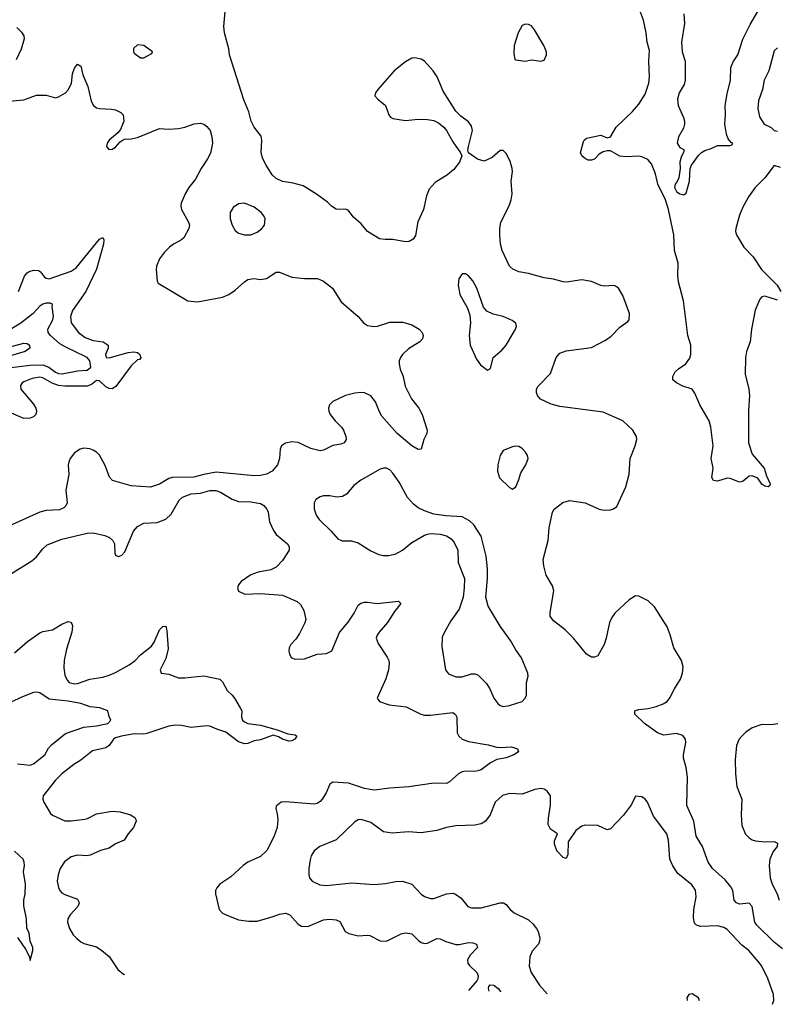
# Model space of a CAD drawing. Header units: inches. Extents: x 1694797 to 1849917, y 907313 to 1017959.
# Tile 7 of 256: x 1703703 to 1708509, y 913489 to 919733. Entities that reach past the tile are written whole.
import ezdxf

# ---------------------------------------------------------------- set-up
doc = ezdxf.new("R2010")
doc.units = ezdxf.units.IN
doc.header["$MEASUREMENT"] = 0
doc.layers.add('B7901', color=7, linetype='Continuous')

msp = doc.modelspace()

# ---------------------------------------------------------------- linework, layer by layer
at = {"layer": 'B7901', "color": 5}
for points, elevation in [([(1708541, 913841), (1708490, 913882), (1708378.9, 913990), (1708366.6, 914010), (1708349.4, 914110), (1708330, 914129.4), (1708270, 914124.2), (1708250, 914132.3), (1708236.2, 914150), (1708226, 914210), (1708214.6, 914234.6), (1708179.2, 914279.2), (1708098.5, 914350), (1708070.6, 914390.6), (1708034.2, 914490), (1707994.4, 914554.4), (1707980.2, 914650), (1707935.5, 914750), (1707939.2, 914930), (1707930.5, 914990), (1707913.2, 915050), (1707913.1, 915070), (1707929.7, 915149.7), (1707926.6, 915170), (1707910, 915192.6), (1707870, 915207.2), (1707790, 915196), (1707750, 915209.7), (1707666.6, 915270), (1707605.2, 915330), (1707606, 915350), (1707610, 915352.2), (1707630, 915359.5), (1707690, 915365.8), (1707741.4, 915378.6), (1707785, 915395), (1707809.9, 915410.1), (1707827.3, 915432.7), (1707856.2, 915490), (1707894.4, 915550), (1707908, 915590), (1707911.4, 915630), (1707902, 915670), (1707851.6, 915750), (1707830, 915832.3), (1707810, 915882.9), (1707730, 916009.5), (1707690, 916047.6), (1707630, 916077), (1707610, 916078.4), (1707570, 916054), (1707479.3, 915970), (1707458.7, 915941.3), (1707444.9, 915910), (1707424.4, 915810), (1707410.4, 915770), (1707370, 915699.3), (1707350, 915689.5), (1707330, 915689.6), (1707299.3, 915710), (1707217, 915810), (1707162.9, 915862.9), (1707090, 915921.3), (1707068.5, 915950), (1707067.2, 915972.8), (1707091.6, 916111.6), (1707082, 916142), (1707042.9, 916210), (1707027.3, 916270), (1707024.5, 916310), (1707055.1, 916430), (1707062.6, 916510), (1707082.4, 916610), (1707094, 916630), (1707148, 916672), (1707190, 916683.1), (1707290, 916668.5), (1707378, 916630), (1707410, 916622), (1707450, 916624.4), (1707470, 916630.5), (1707490, 916645.5), (1707548.5, 916771.6), (1707568.5, 916851.5), (1707576, 916950), (1707607.2, 917030), (1707617.4, 917070), (1707616.3, 917090), (1707593, 917130), (1707529.3, 917190), (1707404.2, 917244.2), (1707130, 917280.4), (1707074.9, 917294.9), (1707006.3, 917326.3), (1706987.8, 917350), (1706981.3, 917370), (1706981.3, 917390), (1706991.3, 917410), (1707069.7, 917490), (1707106.3, 917590), (1707130, 917619.3), (1707170, 917632.4), (1707330, 917654.4), (1707419.5, 917700.5), (1707454.4, 917725.6), (1707510, 917783), (1707561.2, 917818.8), (1707569.5, 917830.5), (1707571.3, 917870), (1707530, 917985.2), (1707500.9, 918030), (1707483.6, 918043.6), (1707470, 918047.3), (1707410, 918044.2), (1707390, 918047.6), (1707330, 918073.3), (1707270, 918083), (1707171.3, 918068.7), (1707150, 918070.9), (1707090, 918088.8), (1707030, 918097.2), (1706930, 918123.5), (1706870, 918133.3), (1706831, 918151), (1706811, 918171), (1706763.5, 918270), (1706753.3, 918310), (1706748.5, 918370), (1706748.5, 918410), (1706755.4, 918450), (1706808, 918552), (1706820.3, 918590), (1706826, 918630), (1706819.8, 918710), (1706829.7, 918770), (1706828, 918790), (1706815.4, 918835.4), (1706790, 918884), (1706770, 918904), (1706750, 918904), (1706701.1, 918858.9), (1706650, 918837), (1706607.9, 918847.9), (1706549.2, 918889.2), (1706545.6, 918905.6), (1706549.3, 918929.3), (1706576.2, 919030), (1706570, 919059), (1706550, 919086), (1706501.7, 919121.7), (1706470, 919153.2), (1706390, 919280.9), (1706351, 919370), (1706326.6, 919410), (1706270, 919471.1), (1706250, 919483.5), (1706210, 919491), (1706190, 919488.4), (1706150, 919466.6), (1706079.5, 919410), (1705974.4, 919290), (1705960.5, 919270), (1705956.3, 919250), (1705974, 919230), (1706024.4, 919190), (1706043.7, 919130), (1706055.6, 919115.6), (1706070, 919107.2), (1706150, 919094.3), (1706230, 919103.1), (1706290, 919100.9), (1706330, 919093.4), (1706358.9, 919078.9), (1706392.6, 919052.6), (1706411.4, 919031.4), (1706450, 918958.8), (1706498.8, 918890), (1706507.3, 918870), (1706493.4, 918830), (1706456.2, 918783.8), (1706417.3, 918750), (1706338.9, 918701.1), (1706300.5, 918659.5), (1706284.5, 918615.5), (1706264.6, 918530), (1706228.2, 918451.8), (1706214.3, 918365.7), (1706199.4, 918340.6), (1706172.8, 918327.2), (1706150, 918324.4), (1706070, 918339.7), (1706021.1, 918338.9), (1705984.6, 918344.6), (1705909.8, 918389.8), (1705870, 918438.4), (1705821.4, 918481.4), (1705786.3, 918526.3), (1705770, 918532.7), (1705730, 918529.3), (1705710, 918532.7), (1705681.2, 918550), (1705655.6, 918575.6), (1705586.5, 918626.5), (1705500.7, 918680.7), (1705437.2, 918697.2), (1705370, 918708), (1705330, 918726.2), (1705305.1, 918750), (1705265.7, 918810), (1705245.7, 918850), (1705235.1, 918890), (1705238.9, 918970), (1705235.4, 918995.4), (1705190, 919052.3), (1705171.3, 919090), (1705156.3, 919150), (1705124.5, 919224.5), (1705034, 919510), (1705029.5, 919549.5), (1705002.7, 919650), (1704998, 919690), (1705009.2, 919810)], 920), ([(1708510, 917954), (1708430, 917980.9), (1708410, 917975.1), (1708398, 917962), (1708369.3, 917890.7), (1708345.2, 917770), (1708337.1, 917690), (1708314, 917630), (1708306.6, 917590), (1708305, 917485), (1708328.2, 917390), (1708332.6, 917350), (1708326.2, 917253.8), (1708326.7, 917050), (1708350, 916978), (1708426.4, 916890), (1708439.9, 916839.9), (1708464, 916790), (1708461, 916779), (1708452, 916770), (1708430, 916775.1), (1708410, 916787), (1708386, 916826), (1708350, 916840.5), (1708330, 916838.9), (1708293.1, 916806.9), (1708270, 916800.4), (1708210, 916824.2), (1708190, 916825.3), (1708130, 916806.5), (1708104.5, 916810), (1708093.5, 916830), (1708103, 916890), (1708089.7, 916949.7), (1708103, 917030), (1708088.3, 917150), (1708077.1, 917190), (1708016.8, 917290), (1707985.3, 917365.3), (1707970, 917389.5), (1707909.5, 917410), (1707869.3, 917430), (1707846.6, 917450), (1707847.3, 917470), (1707860.4, 917499.6), (1707881.3, 917518.7), (1707929.8, 917550.2), (1707953.9, 917586.1), (1707961, 917610), (1707960.9, 917670), (1707942.4, 917730), (1707914.6, 917950), (1707882.4, 918070), (1707878.4, 918110), (1707879.9, 918190), (1707857, 918270), (1707851.9, 918370), (1707819.7, 918530), (1707799.7, 918590), (1707751.8, 918690), (1707735.4, 918755.4), (1707710, 918818.3), (1707687.6, 918847.6), (1707650, 918864.7), (1707628.5, 918868.5), (1707550, 918864.6), (1707510, 918868.5), (1707450, 918901.2), (1707430, 918902.3), (1707404.1, 918895.9), (1707379.7, 918880.3), (1707350, 918849.6), (1707330, 918842.9), (1707310, 918842.9), (1707291.5, 918851.5), (1707269.3, 918870), (1707261.2, 918890), (1707279.3, 918960.7), (1707284, 918970), (1707298.9, 918981.1), (1707390, 919000.3), (1707430, 918984.7), (1707450, 918990.4), (1707487.5, 919052.5), (1707590, 919150.2), (1707630, 919198.3), (1707670, 919260.3), (1707694.2, 919330), (1707697.8, 919370), (1707693.3, 919470), (1707697.9, 919537.9), (1707683.5, 919590), (1707678, 919650), (1707660.9, 919730), (1707642, 919782)], 880), ([(1707916.3, 919770), (1707921.1, 919710), (1707900.9, 919590), (1707905.3, 919530), (1707923.5, 919470), (1707924.7, 919350), (1707917.7, 919322.3), (1707887, 919270), (1707876.2, 919230), (1707880.7, 919190), (1707913.4, 919113.4), (1707920.9, 919090), (1707920.9, 919070), (1707914.2, 919045.8), (1707882.9, 918990), (1707873.2, 918950), (1707890, 918922), (1707915.3, 918910), (1707916.5, 918896.5), (1707898.4, 918861.6), (1707891.6, 918830), (1707893.6, 918790), (1707883.7, 918730), (1707873.7, 918706.3), (1707860.9, 918690), (1707856.5, 918670), (1707870, 918643.5), (1707890, 918629.8), (1707916.5, 918623.5), (1707930, 918632.7), (1707951.5, 918710), (1707956, 918790), (1707964.6, 918810), (1708008.4, 918871.6), (1708028.4, 918891.6), (1708050, 918904.7), (1708090, 918915.8), (1708130, 918934.7), (1708210, 918936), (1708219.9, 918940.1), (1708226.8, 918950), (1708215.6, 918955.6), (1708198.2, 918978.2), (1708187.4, 919007.4), (1708177, 919070), (1708181.4, 919130), (1708178.8, 919190), (1708190, 919264), (1708211.3, 919350), (1708214.9, 919430), (1708230, 919466.6), (1708259.5, 919510), (1708290.3, 919610), (1708336.7, 919703.3), (1708388.2, 919790)], 860), ([(1703683.7, 919683.7), (1703715.1, 919655.1), (1703728.7, 919630), (1703731.3, 919611.3), (1703713.2, 919546.8), (1703681.2, 919478.8)], 920), ([(1708510, 919554), (1708490, 919535.1), (1708454.6, 919410), (1708426.5, 919350), (1708414.6, 919290), (1708390, 919219), (1708384.5, 919170), (1708396.6, 919116.6), (1708426.7, 919070), (1708469.1, 919049.1), (1708490, 919030.5), (1708510, 919027.4)], 880), ([(1703614.4, 919214.4), (1703730, 919224.9), (1703810, 919255.8), (1703870, 919254), (1703930, 919238), (1703950, 919243.8), (1703993.2, 919270), (1704011.4, 919288.6), (1704031.1, 919328.9), (1704038.5, 919390), (1704050, 919426.8), (1704070, 919450.6), (1704090, 919438.8), (1704103.7, 919383.7), (1704134.5, 919310), (1704156.9, 919216.9), (1704170.4, 919190), (1704190, 919174.9), (1704209.3, 919169.3), (1704286.3, 919166.3), (1704310, 919161.3), (1704344.5, 919144.5), (1704358.7, 919130), (1704364, 919090), (1704343.4, 919036.6), (1704324.9, 919015), (1704270.3, 918970), (1704258, 918950), (1704252.9, 918930), (1704269.3, 918909.3), (1704290, 918911.4), (1704310, 918924), (1704340.3, 918959.7), (1704364.9, 918975.1), (1704410, 918978.3), (1704450, 918986.9), (1704590, 919042.8), (1704650, 919039.6), (1704710, 919043.5), (1704750, 919051.3), (1704810, 919072.6), (1704850, 919076.9), (1704870, 919071.7), (1704890, 919056.5), (1704910.3, 919030), (1704922.8, 918990), (1704925, 918950), (1704912.3, 918887.7), (1704893.6, 918850), (1704853.4, 918790), (1704818.4, 918721.7), (1704776.9, 918670), (1704751.7, 918630), (1704726.3, 918570), (1704724.2, 918550), (1704728.7, 918530), (1704774.6, 918450), (1704780.3, 918430), (1704776.9, 918410), (1704743.6, 918350), (1704730, 918337.2), (1704679.5, 918310), (1704654, 918290), (1704621.1, 918258.9), (1704590, 918217), (1704571.5, 918170), (1704569.1, 918150), (1704574.9, 918074.9), (1704582.2, 918062.2), (1704770, 917951.4), (1704830, 917944.7), (1704990, 917972.8), (1705030, 917991.6), (1705070, 918018.3), (1705128.3, 918071.7), (1705150, 918086), (1705187.6, 918092.4), (1705230, 918086.5), (1705268.6, 918091.4), (1705330, 918132.2), (1705350, 918132.2), (1705430, 918100.3), (1705510, 918092.3), (1705592.2, 918092.2), (1705630, 918075.8), (1705686.4, 918030), (1705743.2, 917943.2), (1705850.5, 917850), (1705884.9, 917810), (1705910, 917794.9), (1705950, 917786.7), (1705972.3, 917790), (1706050, 917816), (1706134.5, 917814.5), (1706190, 917799), (1706236.4, 917770), (1706256, 917750), (1706262.6, 917730), (1706258.7, 917710), (1706240.4, 917690), (1706170, 917645.6), (1706131.4, 917610), (1706117.6, 917590), (1706110.2, 917570), (1706109.2, 917550), (1706116.4, 917516.4), (1706134.9, 917470), (1706147.3, 917410), (1706189, 917329), (1706234.6, 917270), (1706257, 917230), (1706288.5, 917130), (1706285.3, 917110), (1706267.2, 917070), (1706250, 917009.2), (1706230, 917007.6), (1706190, 917029.8), (1706098.4, 917110), (1705999.9, 917219.9), (1705985.4, 917245.4), (1705960.7, 917310), (1705930, 917348.6), (1705890, 917366.8), (1705870, 917369.8), (1705830, 917365.3), (1705770.5, 917350), (1705690, 917312.8), (1705668.9, 917290), (1705661.7, 917270), (1705664, 917250), (1705672.9, 917230), (1705704.4, 917190), (1705744.9, 917150), (1705756.5, 917130), (1705771.6, 917090), (1705774.3, 917070), (1705760.5, 917050), (1705739.4, 917040.6), (1705690, 917032.1), (1705630, 917004), (1705610, 916999.7), (1705550, 917014.5), (1705468.7, 917051.3), (1705430, 917056), (1705390, 917047.8), (1705363.8, 917030), (1705354.4, 917010), (1705350.3, 916950), (1705338.4, 916910), (1705304.9, 916870), (1705268.9, 916851.1), (1705230, 916842), (1705190, 916841), (1704950, 916863.6), (1704870.3, 916849.6), (1704807, 916833), (1704670, 916830.9), (1704650, 916824), (1704590, 916787.2), (1704532.4, 916767.6), (1704410, 916776.1), (1704291.5, 916811.5), (1704272.8, 916832.8), (1704245.1, 916905.1), (1704210, 916971.3), (1704190, 916991.3), (1704170, 917003.5), (1704148.2, 917011.8), (1704110, 917016.2), (1704086, 917010), (1704050, 916986.6), (1704023.8, 916950), (1704013.7, 916926.3), (1704010.4, 916909.6), (1704014, 916850), (1703995.6, 916750), (1704003.2, 916670), (1703996, 916650), (1703983.4, 916636.6), (1703954.7, 916625.3), (1703870, 916620.9), (1703830, 916611.1), (1703610, 916509.8)], 920), ([(1708530, 918796.8), (1708490, 918809.6), (1708430.1, 918729.9), (1708368.5, 918670), (1708326.4, 918610), (1708290, 918545.2), (1708270, 918494), (1708246, 918410), (1708244.9, 918390), (1708250.3, 918370), (1708297.4, 918290), (1708356.5, 918230), (1708409.1, 918149.1), (1708507.3, 918050), (1708530.8, 918010)], 880), ([(1703694.5, 918010), (1703733.9, 918106.1), (1703750, 918127.9), (1703763.2, 918136.8), (1703790, 918145.2), (1703822, 918142), (1703834.2, 918134.2), (1703860.9, 918100.9), (1703870, 918094.3), (1703890, 918090.2), (1704030, 918137.7), (1704060.3, 918159.7), (1704190, 918318.9), (1704210, 918341.3), (1704230, 918352.7), (1704236.5, 918336.5), (1704233.8, 918310), (1704190, 918151.1), (1704122, 918010), (1704037.9, 917890), (1704025.1, 917850), (1704030.1, 917810.1), (1704075.8, 917750), (1704117.6, 917717.6), (1704170, 917698.3), (1704232.7, 917690), (1704264.9, 917670), (1704264.9, 917650), (1704248, 917610), (1704250.5, 917590.5), (1704270, 917588), (1704390, 917622.6), (1704427.9, 917627.9), (1704450, 917622.8), (1704466, 917610), (1704471.3, 917588.7), (1704462, 917578), (1704450, 917575.3), (1704410, 917538), (1704313.2, 917406.8), (1704290, 917392.6), (1704270, 917395), (1704250, 917404.4), (1704210, 917442.8), (1704203.6, 917443.6), (1704190, 917444.6), (1704159.2, 917420.8), (1704130, 917409.9), (1703990, 917408.8), (1703950, 917413), (1703908.3, 917428.3), (1703850, 917461.2), (1703830, 917465.3), (1703781.8, 917458.2), (1703730, 917435.8), (1703719.5, 917430), (1703707, 917413), (1703710.3, 917390), (1703790, 917294.6), (1703804.5, 917270), (1703809.2, 917250), (1703804.4, 917230), (1703790, 917215.6), (1703770, 917205.5), (1703730, 917204.7), (1703650, 917237)], 880), ([(1703630, 917525.6), (1703770, 917541.5), (1703850, 917545.1), (1703887.3, 917530), (1703930, 917497.3), (1703950, 917489.2), (1703972.8, 917487.2), (1704070, 917505.6), (1704130, 917511.7), (1704154.2, 917530), (1704147.6, 917570), (1704131.7, 917590), (1704118.3, 917598.3), (1703995.9, 917655.9), (1703958.2, 917678.2), (1703898.9, 917730), (1703883.8, 917750), (1703881, 917770), (1703914.1, 917830), (1703916.8, 917850), (1703908, 917912), (1703910.4, 917930), (1703896.5, 917936.5), (1703870, 917935.6), (1703850, 917928.9), (1703830, 917916), (1703787.6, 917870), (1703710, 917808.8), (1703630, 917759.8)], 860), ([(1703594.7, 917645.3), (1703730, 917682), (1703750, 917680.2), (1703765.3, 917670), (1703766.7, 917650), (1703737.1, 917630), (1703630, 917598)], 840), ([(1703650, 916220.6), (1703779.1, 916300.9), (1703810, 916326.5), (1703850, 916378.3), (1703878, 916402), (1703970, 916439), (1704130, 916476.5), (1704170, 916478.6), (1704242.5, 916462.5), (1704272.4, 916450), (1704294.4, 916430), (1704304.4, 916410), (1704305.5, 916350), (1704310, 916338), (1704328, 916328), (1704335.3, 916330), (1704350, 916337.3), (1704370, 916358.8), (1704424, 916490), (1704450, 916520.2), (1704490, 916541.2), (1704574.5, 916545.5), (1704630, 916565.3), (1704663.3, 916596.7), (1704714.1, 916685.9), (1704735.8, 916704.2), (1704790, 916726.5), (1704850, 916730.3), (1704910, 916747.8), (1704947, 916747), (1704976.5, 916736.5), (1705050, 916692), (1705090, 916678.3), (1705170, 916675), (1705230, 916665.5), (1705251.7, 916651.7), (1705270.2, 916630), (1705278.2, 916610), (1705288, 916548), (1705312.8, 916492.9), (1705330, 916468.9), (1705401.1, 916410), (1705411.8, 916390), (1705411.7, 916370), (1705370, 916304.5), (1705330, 916261.3), (1705295.2, 916244.8), (1705216, 916230), (1705168.2, 916211.8), (1705107.7, 916170), (1705090.7, 916150), (1705084.9, 916130), (1705091, 916110), (1705130.4, 916090.4), (1705230, 916094.6), (1705370, 916083.6), (1705463.7, 916043.7), (1705484.9, 916025), (1705506.3, 915986.3), (1705518, 915930), (1705512.6, 915907.4), (1705478.6, 915841.4), (1705454.5, 915805.5), (1705422, 915770), (1705413.4, 915750), (1705410.7, 915730), (1705414, 915710), (1705426.4, 915686.4), (1705450, 915677.1), (1705510, 915680.9), (1705590, 915708.7), (1705650, 915714), (1705683.7, 915730), (1705732.5, 915847.5), (1705786.9, 915913.1), (1705824.7, 915970), (1705850, 916020.7), (1705866.6, 916033.4), (1705890, 916040.3), (1705910, 916040.3), (1705970.3, 916030.3), (1706106.4, 916046.4), (1706121, 916030), (1706079.7, 915980.3), (1706036, 915910), (1705984, 915850), (1705970.3, 915830), (1705964.6, 915810), (1705977.3, 915777.3), (1706034, 915690), (1706043.7, 915670), (1706047, 915650), (1706042, 915610), (1706026.6, 915553.4), (1705970.7, 915430.7), (1705984.9, 915410), (1706047.2, 915387.2), (1706155.1, 915375.1), (1706248.1, 915328.1), (1706270, 915322), (1706310, 915322.2), (1706450, 915338.9), (1706467.8, 915327.8), (1706476.5, 915310), (1706478.9, 915210), (1706489, 915189), (1706510.1, 915170.1), (1706550, 915154.8), (1706674.6, 915134.6), (1706730, 915120.2), (1706750, 915117.3), (1706822, 915122), (1706861, 915110), (1706867.3, 915090), (1706837.3, 915070), (1706790, 915051.1), (1706730, 915041.2), (1706690, 915019.4), (1706630, 914976.8), (1706610, 914968.9), (1706590, 914965), (1706530, 914967), (1706510, 914962.7), (1706487.9, 914952.1), (1706430, 914899.7), (1706410, 914889.7), (1706330, 914892.4), (1706171.9, 914868.1), (1706050, 914860.3), (1705952, 914848), (1705890, 914858.5), (1705788.4, 914891.6), (1705690, 914896.9), (1705670, 914885.2), (1705646.7, 914830), (1705622.6, 914790), (1705610, 914775.1), (1705590, 914761.7), (1705570, 914757.7), (1705390, 914774), (1705362, 914770), (1705330, 914746), (1705326.8, 914730), (1705337.3, 914697.3), (1705341.4, 914661.4), (1705335.6, 914610), (1705314.3, 914550), (1705270, 914465.1), (1705230, 914426), (1705150, 914391.1), (1705119.5, 914370), (1705042.2, 914297.8), (1704973, 914250), (1704952.8, 914227.2), (1704946, 914210), (1704945.3, 914190), (1704969.2, 914089.2), (1704986.4, 914070), (1705001.3, 914061.3), (1705090, 914023.6), (1705155.8, 914015.8), (1705210, 914015.5), (1705310, 914044.7), (1705350, 914060.9), (1705390, 914067.6), (1705416.8, 914056.8), (1705470, 913998), (1705490, 913984.9), (1705530, 913982.8), (1705630, 914024.1), (1705668.3, 914028.3), (1705710, 914025.5), (1705733.4, 914013.4), (1705768.4, 913950), (1705790, 913937), (1705850, 913922.8), (1705910, 913927.6), (1705924.5, 913924.5), (1705990, 913891.7), (1706030, 913890.3), (1706123.3, 913936.7), (1706150, 913942.6), (1706190, 913935.3), (1706232.7, 913892.7), (1706250, 913880.4), (1706270, 913874), (1706290, 913877), (1706350, 913905.3), (1706370, 913904.9), (1706406.5, 913886.5), (1706470, 913868.8), (1706490, 913868.4), (1706550, 913880.3), (1706578, 913878), (1706601, 913870), (1706607.7, 913850), (1706560, 913800), (1706542.8, 913770), (1706544.9, 913750), (1706555.5, 913735.5), (1706603.1, 913690), (1706610.4, 913670), (1706608.7, 913650), (1706602.9, 913637.1), (1706550.9, 913577.3)], 920), ([(1703670, 915717), (1703753.3, 915790), (1703830, 915845.7), (1703850, 915853.4), (1703910, 915863.1), (1703970, 915899.6), (1704010, 915917.4), (1704030, 915912.7), (1704036.9, 915890), (1704034.4, 915850), (1703999, 915741), (1703985.9, 915670), (1703983.1, 915623.1), (1703990, 915577.3), (1704003.7, 915543.7), (1704017.1, 915530), (1704050, 915521.1), (1704070, 915522.9), (1704148.7, 915551.3), (1704230, 915563.9), (1704270, 915576.1), (1704310, 915593.1), (1704397.6, 915642.4), (1704432.9, 915667.1), (1704470, 915705.3), (1704539, 915761), (1704555.1, 915784.9), (1704590, 915863), (1704610, 915886), (1704630, 915886.8), (1704637, 915857), (1704644.2, 915744.2), (1704630, 915682), (1704594.9, 915610), (1704601, 915590), (1704650, 915582.3), (1704710, 915560.2), (1704750, 915559.1), (1704870, 915572.4), (1704971.5, 915551.6), (1704990, 915534), (1705018.6, 915478.6), (1705050, 915450.3), (1705064.9, 915430), (1705101.3, 915370), (1705112.2, 915350), (1705110.4, 915310), (1705117.1, 915290), (1705130, 915280.3), (1705150.3, 915270.3), (1705230, 915260.2), (1705336.4, 915230), (1705403.4, 915203.3), (1705450, 915196.9), (1705461.6, 915190), (1705448.4, 915170), (1705430, 915160.3), (1705410, 915158), (1705370, 915169.9), (1705345.5, 915185.5), (1705310, 915195.2), (1705230, 915166.6), (1705190, 915159.6), (1705150, 915142.5), (1705130, 915140.1), (1705090, 915152.8), (1705010, 915214.4), (1704953, 915233), (1704910, 915253), (1704890, 915255.1), (1704790, 915245), (1704730, 915257.3), (1704690, 915259.4), (1704650, 915253.5), (1704510, 915206.3), (1704490, 915202.9), (1704430, 915205.2), (1704348, 915190), (1704310, 915178.3), (1704298.6, 915170), (1704270, 915131.1), (1704250, 915116.4), (1704164.3, 915095.7), (1704090, 915036.4), (1704046.4, 915010), (1703970, 914949.7), (1703930, 914911.1), (1703852.4, 914810), (1703848.8, 914790), (1703855.8, 914770), (1703899, 914699), (1703910, 914687.7), (1703990, 914652.6), (1704030, 914652.8), (1704116.2, 914663.8), (1704132.4, 914667.6), (1704190, 914696.1), (1704290, 914713.8), (1704341, 914710), (1704406, 914690), (1704434, 914674), (1704439.9, 914659.9), (1704442, 914650), (1704425.5, 914610), (1704390.6, 914570), (1704366, 914530), (1704310, 914506.2), (1704270, 914479.8), (1704215, 914465), (1704150, 914434.6), (1704129.3, 914430.7), (1704070, 914433.7), (1704030, 914424.6), (1703987.5, 914392.5), (1703960.2, 914350), (1703946.7, 914310), (1703941.2, 914270), (1703949.2, 914230), (1703958, 914210), (1703970, 914195.8), (1703990, 914184.6), (1704070, 914154.9), (1704078.7, 914138.7), (1704080.4, 914130), (1704072, 914110), (1704023.2, 914056.8), (1704007.9, 914030), (1704006.9, 914010), (1704018.6, 913970), (1704042.4, 913930), (1704065.5, 913905.5), (1704090, 913885), (1704110, 913875), (1704190, 913852.4), (1704224.9, 913830), (1704270, 913792), (1704325.2, 913710), (1704360.7, 913680.7), (1704367.4, 913677.4)], 880), ([(1703690, 915013.7), (1703770, 915006.2), (1703790, 915014.7), (1703862.4, 915070), (1703886, 915114), (1703904.5, 915135.5), (1703994.4, 915205.6), (1704110, 915246.3), (1704190, 915254.7), (1704261, 915270), (1704282, 915290), (1704270, 915314), (1704262, 915350), (1704212, 915370), (1704150, 915375.9), (1704090, 915397.4), (1704010, 915411.5), (1703890, 915424.7), (1703830, 915465.1), (1703810, 915469.5), (1703790, 915466.6), (1703710, 915435.5), (1703653.7, 915406.3)], 860), ([(1708512.8, 915267.2), (1708470, 915260.9), (1708410, 915264.1), (1708350, 915242), (1708310, 915214.7), (1708283.6, 915190), (1708268, 915170), (1708249.2, 915130), (1708241.1, 915038.9), (1708242.8, 914950), (1708253.1, 914870), (1708283.7, 914790), (1708279.6, 914690), (1708283.5, 914623.5), (1708307.5, 914567.5), (1708330, 914544.4), (1708350, 914532.4), (1708370, 914526), (1708430, 914519.3), (1708490, 914520.5), (1708510.6, 914510), (1708507.7, 914490), (1708483, 914457), (1708462.6, 914410), (1708458.3, 914370), (1708463.6, 914290), (1708475.8, 914250), (1708507.2, 914190), (1708520.2, 914150)], 920), ([(1708479.4, 913488.8), (1708487.6, 913512.4), (1708485.3, 913550), (1708450, 913653), (1708410.9, 913730.9), (1708390, 913759.1), (1708328.4, 913830), (1708284.1, 913864.1), (1708190, 913963.9), (1708170, 913975.8), (1708130, 913987.1), (1708022.5, 913982.5), (1707997.2, 913990), (1707983.3, 914003.3), (1707978, 914038), (1707980.3, 914090), (1707993.5, 914170), (1707990, 914212.7), (1707967.6, 914247.6), (1707879, 914319), (1707846.5, 914366.5), (1707828.2, 914410), (1707819.2, 914530), (1707808.4, 914570), (1707723, 914683), (1707685.2, 914770), (1707670, 914789), (1707650, 914804), (1707610, 914808), (1707583.4, 914756.6), (1707532.3, 914687.7), (1707450, 914602), (1707430, 914595.3), (1707370, 914622), (1707290, 914625.2), (1707270, 914618), (1707230, 914592), (1707181.3, 914518.7), (1707180.5, 914439.5), (1707170, 914414), (1707150, 914419.3), (1707110, 914462), (1707095.6, 914504.4), (1707094.9, 914525.1), (1707115.3, 914570), (1707070, 914598.9), (1707054.8, 914630), (1707056.5, 914670), (1707070.9, 914750.9), (1707071.1, 914810), (1707050, 914841.6), (1707030, 914853.6), (1707010, 914857.6), (1706970, 914851.8), (1706890, 914821.7), (1706810, 914825.4), (1706765.9, 914814.1), (1706719.3, 914770), (1706687.2, 914690), (1706658, 914650), (1706630, 914634.2), (1706590, 914625), (1706470, 914620.4), (1706410, 914611.1), (1706350, 914591.1), (1706250, 914577.4), (1706170, 914582), (1706066.6, 914573.4), (1706010, 914583.5), (1705930, 914641.1), (1705870, 914661.6), (1705850, 914659.6), (1705830, 914646), (1705710, 914531.3), (1705606.8, 914490), (1705570, 914462.7), (1705552.7, 914430), (1705545.8, 914405.8), (1705537.1, 914350), (1705536.3, 914310), (1705540.7, 914290), (1705558.8, 914270), (1705606.1, 914246.1), (1705650, 914241.7), (1705810, 914258.8), (1705950, 914248.5), (1706024.4, 914255.6), (1706090, 914268.5), (1706130.3, 914270.3), (1706190, 914250.4), (1706250, 914187), (1706270, 914173.4), (1706310, 914158.9), (1706330, 914160.3), (1706410, 914189.1), (1706450, 914192.9), (1706467.8, 914187.8), (1706503, 914163), (1706545.5, 914110), (1706570, 914101.5), (1706630, 914101.2), (1706750, 914131.6), (1706772, 914132), (1706790, 914122.8), (1706814.9, 914090), (1706839.1, 914070), (1706930, 914025.3), (1706959.1, 913999.1), (1706981.5, 913970), (1706992.6, 913950), (1707001.7, 913910), (1707001.1, 913890), (1706994, 913870), (1706954.8, 913825.2), (1706939.5, 913790), (1706935.8, 913730), (1706947.2, 913690), (1706999.6, 913610), (1707049.6, 913554.4)], 940), ([(1703690, 913911.5), (1703739, 913839), (1703765.6, 913790), (1703770, 913766), (1703787, 913830), (1703785.3, 913850), (1703768.9, 913888.9), (1703762, 913942), (1703748.9, 913970), (1703745.3, 914030), (1703730, 914114), (1703728.2, 914150), (1703738, 914190), (1703740.3, 914250), (1703728, 914330), (1703733.4, 914370), (1703730.6, 914390), (1703724, 914410), (1703670, 914460.7)], 860), ([(1706680.3, 913571.3), (1706676, 913590), (1706678, 913602), (1706686.6, 913613.4), (1706710.8, 913610), (1706737.3, 913590), (1706753.4, 913570), (1706754.1, 913567.9)], 920), ([(1707970, 913555.1), (1707948.2, 913551.8), (1707934.8, 913530), (1707938.1, 913513.7)], 960), ([(1708015.3, 913510.1), (1708009, 913530), (1707970, 913555.1)], 960)]:
    msp.add_lwpolyline(points, dxfattribs=dict(at, elevation=elevation))
for points, elevation in [([(1706910, 919704.2), (1706890, 919697), (1706866, 919650), (1706839.1, 919570), (1706836.8, 919516.8), (1706844, 919484), (1706850, 919478), (1706910, 919470.8), (1706950, 919479.3), (1707009.5, 919470.5), (1707030, 919477.3), (1707045.6, 919510), (1707045.6, 919530), (1707027.6, 919570), (1706968, 919670), (1706950, 919694.7), (1706930, 919703)], 920), ([(1704450, 919574), (1704424.7, 919550), (1704424.7, 919530), (1704430, 919522), (1704470, 919492), (1704490, 919492), (1704510, 919502), (1704542, 919518), (1704546, 919530), (1704490, 919568.7)], 940), ([(1705130, 918569.3), (1705090, 918565.2), (1705057.5, 918542.5), (1705038, 918510), (1705037.1, 918470), (1705050, 918431.3), (1705070, 918396), (1705090, 918378.8), (1705130, 918368), (1705170, 918368.5), (1705210, 918386.4), (1705238, 918410), (1705255.1, 918430), (1705260.9, 918470), (1705252.3, 918490), (1705235.1, 918510), (1705190, 918544.5)], 940), ([(1706530, 918120.9), (1706510, 918120.9), (1706488.2, 918090), (1706485.5, 918050), (1706495.5, 917990), (1706544.6, 917904.6), (1706558.9, 917858.9), (1706562, 917810), (1706553.7, 917730), (1706560.3, 917670), (1706601.4, 917581.4), (1706625.5, 917545.5), (1706670, 917511), (1706690, 917521), (1706706.6, 917590), (1706762.2, 917637.8), (1706789.8, 917670.2), (1706847.6, 917770), (1706854, 917790), (1706850, 917808), (1706826.3, 917826.3), (1706770, 917851.6), (1706705.7, 917865.7), (1706665.6, 917885.6), (1706644.5, 917910), (1706603.5, 918030), (1706578.2, 918078.2), (1706550, 918109.5)], 940), ([(1706850, 917028.2), (1706830, 917023.5), (1706770, 917002), (1706750.4, 916970), (1706735.8, 916910), (1706734.9, 916870), (1706747.6, 916827.6), (1706810, 916766), (1706830, 916756), (1706850, 916771), (1706867.3, 916810), (1706881.1, 916858.9), (1706913.6, 916910), (1706929.6, 916950), (1706924.2, 916970), (1706911.5, 916990), (1706890, 917013), (1706870, 917026.3)], 940), ([(1706010, 916889.5), (1705990, 916882), (1705866.2, 916813.8), (1705821.8, 916778.2), (1705775.1, 916724.9), (1705750.3, 916709.7), (1705715.6, 916704.4), (1705670, 916712.8), (1705630, 916712.8), (1705610, 916707.8), (1705580.5, 916690), (1705570.4, 916670), (1705570.4, 916630.4), (1705584.4, 916590), (1705603.7, 916563.7), (1705679.3, 916490), (1705720.9, 916440.9), (1705748.8, 916428.8), (1705808.5, 916428.5), (1705850, 916415.5), (1705930, 916365.5), (1705981.7, 916341.7), (1706010, 916334.9), (1706044.8, 916335.2), (1706090, 916346.4), (1706132.3, 916370), (1706190, 916418.4), (1706270, 916464.9), (1706290, 916470.7), (1706310, 916474), (1706370, 916470.6), (1706410, 916459.1), (1706440.9, 916440.9), (1706458.3, 916418.3), (1706482, 916370), (1706485.5, 916290), (1706523.8, 916190), (1706523.1, 916130), (1706517, 916070), (1706490, 915994), (1706439, 915921), (1706397.3, 915850), (1706383.4, 915816.6), (1706381.6, 915758.4), (1706403.8, 915610), (1706424.2, 915584.2), (1706470, 915564.9), (1706510, 915566.5), (1706570, 915585.5), (1706590, 915584.9), (1706610, 915578), (1706664.5, 915524.5), (1706684.9, 915490), (1706710.3, 915430.4), (1706736.1, 915396.1), (1706750, 915384.9), (1706770, 915378), (1706810, 915383.8), (1706891.1, 915408.9), (1706909.5, 915430), (1706918, 915450), (1706918, 915530), (1706929.2, 915570), (1706926.6, 915590), (1706886.7, 915686.7), (1706850, 915736), (1706817, 915797), (1706750, 915886.6), (1706674.5, 916014.5), (1706659.5, 916070), (1706669.6, 916190), (1706669.6, 916250), (1706662, 916330), (1706630, 916458), (1706584, 916530), (1706555.9, 916555.9), (1706510, 916580.7), (1706405.8, 916585.8), (1706330, 916597.6), (1706270, 916618), (1706230, 916638), (1706200.7, 916660.7), (1706163.7, 916703.7), (1706110, 916799.5), (1706070, 916858), (1706050, 916879.5), (1706030, 916889.4)], 940)]:
    msp.add_lwpolyline(points, close=True, dxfattribs=dict(at, elevation=elevation))

doc.saveas('drawing.dxf')
